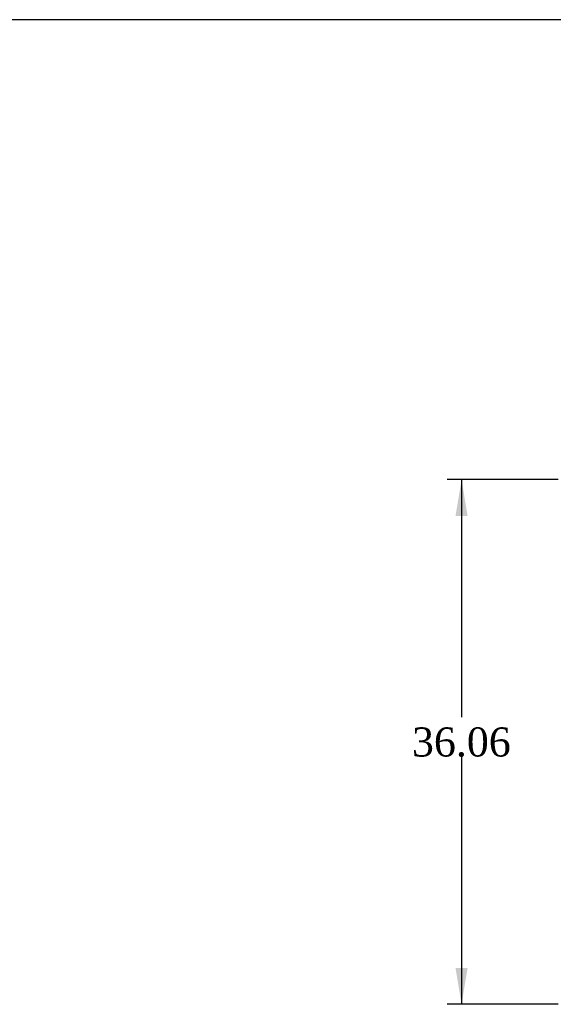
# Model space of a CAD drawing. Header units: inches. Extents: x 2 to 538, y -2 to 358.
# Tile 12 of 19: x 121 to 157, y 290 to 358. Entities that reach past the tile are written whole.
import ezdxf
from ezdxf.enums import TextEntityAlignment as Align

# ---------------------------------------------------------------- set-up
doc = ezdxf.new("R2010")
doc.units = ezdxf.units.IN
doc.header["$MEASUREMENT"] = 0
doc.layers.add('Default', color=7, linetype='Continuous')
doc.styles.add('SEACAD_Times_New_Roman', font='times.ttf')
doc.dimstyles.new('HAMMOND_(STH_-_540x360)', dxfattribs={"dimtxt": 2, "dimasz": 2.5, "dimexe": 1, "dimexo": 1, "dimgap": 0.5, "dimtad": 0, "dimtih": 1, "dimtoh": 1, "dimzin": 0, "dimdsep": 46, "dimtxsty": 'SEACAD_Times_New_Roman', "dimblk1": '_SE_FILLED', "dimblk2": '_SE_FILLED', "dimsah": 1, "dimcen": 1, "dimadec": 0, "dimazin": 0, "dimtfac": 0.8, "dimtofl": 0, "dimtmove": 0, "dimatfit": 3, "dimfxl": 1, "dimtolj": 1, "dimtzin": 0, "dimarcsym": 0})

# ---------------------------------------------------------------- blocks, each defined once
blk = doc.blocks.new('DMBLK4483')
at = {"layer": 'Default', "linetype": 'Continuous'}
for points in [[(150.595, 323.976), (151.428, 323.976), (151.011, 326.476)], [(150.595, 292.916), (151.011, 290.416), (151.428, 292.916)]]:
    blk.add_hatch(color=7, dxfattribs=at).paths.add_polyline_path(points)
at = {"layer": 'Default', "color": 7, "linetype": 'Continuous'}
for p, q in [((157.656, 326.476), (150.011, 326.476)), ((151.011, 326.476), (151.011, 310.146)), ((151.011, 307.446), (151.011, 290.416)), ((157.656, 290.416), (150.011, 290.416))]:
    blk.add_line(p, q, dxfattribs=at)
at = {"layer": 'Default', "color": 7, "linetype": 'Continuous', "style": 'SEACAD_Times_New_Roman'}
blk.add_text('36.06', height=2, dxfattribs=at).set_placement((147.599, 309.446), align=Align.TOP_LEFT)
blk = doc.blocks.new('_SE_FILLED')
at = {"color": 0}
blk.add_line((0, 0), (-1, 0), dxfattribs=at)
blk.add_solid([(0, 0), (-1, -0.1665), (-1, 0.1665), (0, 0)], dxfattribs=at)
blk = doc.blocks.new('BORDER')
at = {"layer": 'Default', "color": 7, "linetype": 'Continuous'}
blk.add_line((0, 27.86), (-41.86, 27.86), dxfattribs=at)

msp = doc.modelspace()

# ---------------------------------------------------------------- block references
at = {"layer": 'Default', "color": 7, "xscale": 12.8, "yscale": 12.8, "zscale": 12.8}
msp.add_blockref('BORDER', (537.834, 1.476), dxfattribs=at)

# ---------------------------------------------------------------- dimensions: what is measured, and where the dimension line sits
at = {"layer": 'Default', "color": 7, "linetype": 'Continuous'}
dim = msp.add_linear_dim(base=(151.011, 326.476), p1=(158.656, 326.476), p2=(158.656, 290.416), angle=270, text='\\A1;<>', dimstyle='HAMMOND_(STH_-_540x360)', dxfattribs=at)
dim.commit()
dim.dimension.update_dxf_attribs({"geometry": 'DMBLK4483', "text_midpoint": (151.011, 308.446), "dimtype": 161})

doc.saveas('drawing.dxf')
